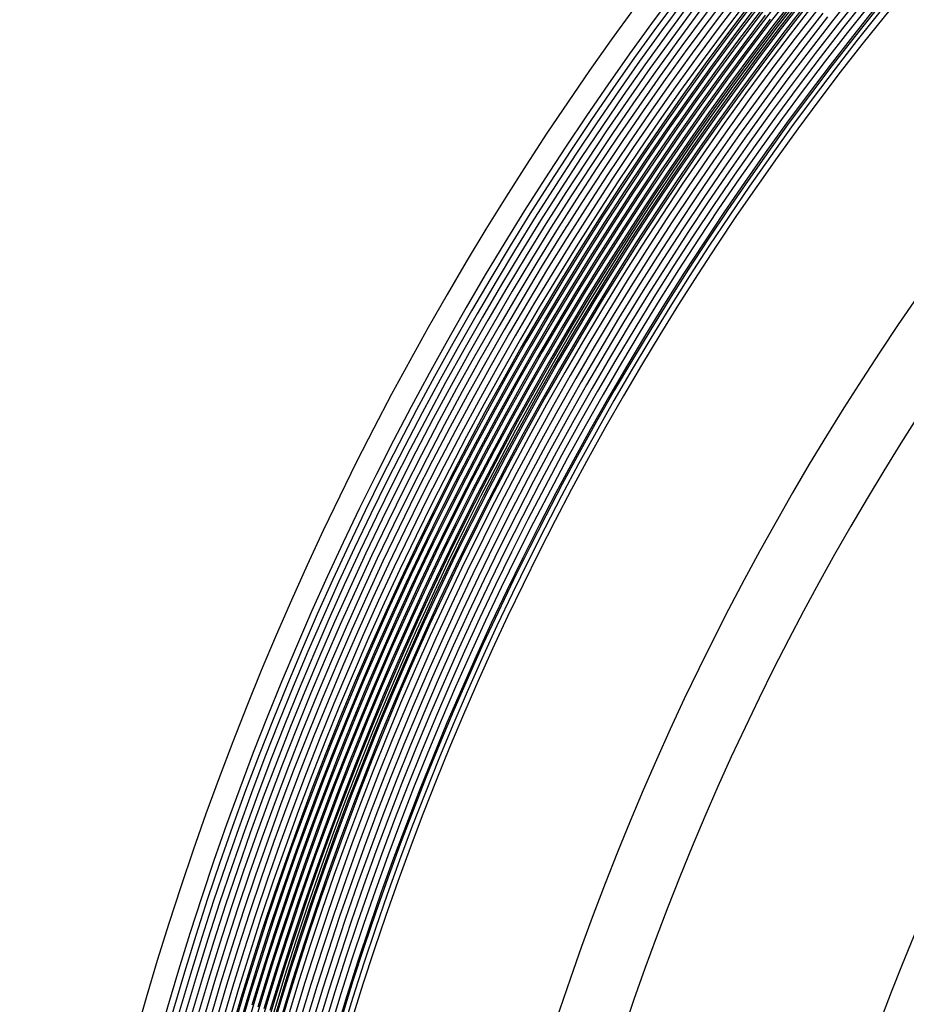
# Model space of a CAD drawing. Header units: millimetres. Extents: x -232 to 232, y -232 to 232.
# Tile 15 of 66: x -190 to -137, y 53 to 112. Entities that reach past the tile are written whole.
import ezdxf

# ---------------------------------------------------------------- set-up
doc = ezdxf.new("R2010")
doc.units = ezdxf.units.MM
doc.layers.add('HIDDEN', color=7, linetype='Continuous')
doc.layers.add('THICK', color=7, linetype='Continuous')

msp = doc.modelspace()

# ---------------------------------------------------------------- linework, layer by layer
at = {"layer": 'HIDDEN'}
for p, q in [((-143.568, 113.074), (-144.929, 111.324)), ((-143.274, 112.842), (-144.632, 111.096)), ((-140.144, 113.158), (-141.506, 111.45)), ((-139.852, 112.923), (-141.211, 111.218)), ((-139.56, 112.687), (-140.917, 110.986)), ((-146.416, 112.467), (-147.769, 110.682)), ((-146.119, 112.238), (-147.469, 110.458)), ((-142.979, 112.61), (-144.334, 110.868)), ((-142.684, 112.378), (-144.037, 110.639)), ((-142.39, 112.146), (-143.74, 110.411)), ((-139.268, 112.451), (-140.622, 110.754)), ((-138.977, 112.216), (-140.328, 110.522)), ((-145.821, 112.01), (-147.169, 110.233)), ((-145.524, 111.781), (-146.869, 110.008)), ((-145.226, 111.553), (-146.569, 109.783)), ((-142.095, 111.914), (-143.442, 110.182)), ((-141.801, 111.682), (-143.145, 109.954)), ((-138.685, 111.98), (-140.033, 110.29)), ((-144.929, 111.324), (-146.269, 109.558)), ((-144.632, 111.096), (-145.969, 109.334)), ((-141.506, 111.45), (-142.847, 109.725)), ((-141.211, 111.218), (-142.55, 109.497)), ((-140.917, 110.986), (-142.253, 109.268)), ((-147.769, 110.682), (-149.101, 108.882)), ((-147.469, 110.458), (-148.798, 108.661)), ((-144.334, 110.868), (-145.668, 109.109)), ((-144.037, 110.639), (-145.368, 108.884)), ((-143.74, 110.411), (-145.068, 108.659)), ((-140.622, 110.754), (-141.955, 109.04)), ((-140.328, 110.522), (-141.658, 108.812)), ((-147.169, 110.233), (-148.495, 108.44)), ((-146.869, 110.008), (-148.193, 108.218)), ((-146.569, 109.783), (-147.89, 107.997)), ((-143.442, 110.182), (-144.768, 108.434)), ((-143.145, 109.954), (-144.468, 108.209)), ((-140.033, 110.29), (-141.36, 108.583)), ((-146.269, 109.558), (-147.587, 107.776)), ((-145.969, 109.334), (-147.284, 107.555)), ((-142.847, 109.725), (-144.168, 107.985)), ((-142.55, 109.497), (-143.868, 107.76)), ((-142.253, 109.268), (-143.567, 107.535)), ((-149.101, 108.882), (-150.411, 107.065)), ((-148.798, 108.661), (-150.105, 106.848)), ((-145.668, 109.109), (-146.981, 107.334)), ((-145.368, 108.884), (-146.678, 107.113)), ((-145.068, 108.659), (-146.375, 106.891)), ((-141.955, 109.04), (-143.267, 107.31)), ((-141.658, 108.812), (-142.967, 107.085)), ((-141.36, 108.583), (-142.667, 106.861)), ((-148.495, 108.44), (-149.8, 106.63)), ((-148.193, 108.218), (-149.494, 106.413)), ((-147.89, 107.997), (-149.189, 106.196)), ((-144.768, 108.434), (-146.073, 106.67)), ((-144.468, 108.209), (-145.77, 106.449)), ((-147.587, 107.776), (-148.883, 105.978)), ((-147.284, 107.555), (-148.578, 105.761)), ((-144.168, 107.985), (-145.467, 106.228)), ((-143.868, 107.76), (-145.164, 106.007)), ((-143.567, 107.535), (-144.861, 105.786)), ((-150.411, 107.065), (-151.698, 105.233)), ((-150.105, 106.848), (-151.39, 105.019)), ((-146.981, 107.334), (-148.272, 105.543)), ((-146.678, 107.113), (-147.967, 105.326)), ((-146.375, 106.891), (-147.661, 105.108)), ((-143.267, 107.31), (-144.558, 105.565)), ((-142.967, 107.085), (-144.256, 105.343)), ((-142.667, 106.861), (-143.953, 105.122)), ((-149.8, 106.63), (-151.082, 104.806)), ((-149.494, 106.413), (-150.774, 104.592)), ((-146.073, 106.67), (-147.356, 104.891)), ((-145.77, 106.449), (-147.05, 104.673)), ((-145.467, 106.228), (-146.745, 104.456)), ((-149.189, 106.196), (-150.466, 104.378)), ((-148.883, 105.978), (-150.158, 104.164)), ((-148.578, 105.761), (-149.85, 103.951)), ((-145.164, 106.007), (-146.439, 104.238)), ((-144.861, 105.786), (-146.134, 104.021)), ((-151.698, 105.233), (-152.964, 103.385)), ((-148.272, 105.543), (-149.541, 103.737)), ((-147.967, 105.326), (-149.233, 103.523)), ((-147.661, 105.108), (-148.925, 103.309)), ((-144.558, 105.565), (-145.828, 103.803)), ((-144.256, 105.343), (-145.523, 103.586)), ((-143.953, 105.122), (-145.217, 103.368)), ((-151.39, 105.019), (-152.653, 103.175)), ((-151.082, 104.806), (-152.342, 102.965)), ((-150.774, 104.592), (-152.032, 102.755)), ((-147.356, 104.891), (-148.617, 103.096)), ((-147.05, 104.673), (-148.309, 102.882)), ((-150.466, 104.378), (-151.721, 102.545)), ((-150.158, 104.164), (-151.41, 102.335)), ((-149.85, 103.951), (-151.099, 102.125)), ((-146.745, 104.456), (-148.001, 102.668)), ((-146.439, 104.238), (-147.693, 102.454)), ((-146.134, 104.021), (-147.385, 102.241)), ((-152.964, 103.385), (-154.206, 101.522)), ((-149.541, 103.737), (-150.789, 101.915)), ((-149.233, 103.523), (-150.478, 101.705)), ((-148.925, 103.309), (-150.167, 101.495)), ((-145.828, 103.803), (-147.077, 102.027)), ((-145.523, 103.586), (-146.768, 101.813)), ((-145.217, 103.368), (-146.46, 101.599)), ((-152.653, 103.175), (-153.893, 101.316)), ((-152.342, 102.965), (-153.58, 101.11)), ((-152.032, 102.755), (-153.267, 100.904)), ((-148.617, 103.096), (-149.857, 101.285)), ((-148.309, 102.882), (-149.546, 101.075)), ((-151.721, 102.545), (-152.953, 100.698)), ((-151.41, 102.335), (-152.64, 100.491)), ((-151.099, 102.125), (-152.327, 100.285)), ((-148.001, 102.668), (-149.235, 100.865)), ((-147.693, 102.454), (-148.925, 100.655)), ((-147.385, 102.241), (-148.614, 100.445)), ((-150.789, 101.915), (-152.014, 100.079)), ((-150.478, 101.705), (-151.701, 99.873)), ((-147.077, 102.027), (-148.303, 100.235)), ((-146.768, 101.813), (-147.993, 100.025)), ((-146.46, 101.599), (-147.682, 99.816)), ((-154.206, 101.522), (-155.426, 99.644)), ((-153.893, 101.316), (-155.111, 99.442)), ((-153.58, 101.11), (-154.795, 99.24)), ((-150.167, 101.495), (-151.387, 99.667)), ((-149.857, 101.285), (-151.074, 99.46)), ((-149.546, 101.075), (-150.761, 99.254)), ((-153.267, 100.904), (-154.479, 99.037)), ((-152.953, 100.698), (-154.164, 98.835)), ((-152.64, 100.491), (-153.848, 98.633)), ((-149.235, 100.865), (-150.448, 99.048)), ((-148.925, 100.655), (-150.135, 98.842)), ((-148.614, 100.445), (-149.821, 98.635)), ((-152.327, 100.285), (-153.532, 98.43)), ((-152.014, 100.079), (-153.217, 98.228)), ((-151.701, 99.873), (-152.901, 98.025)), ((-148.303, 100.235), (-149.508, 98.429)), ((-147.993, 100.025), (-149.195, 98.223)), ((-147.682, 99.816), (-148.882, 98.017)), ((-155.426, 99.644), (-156.624, 97.752)), ((-155.111, 99.442), (-156.305, 97.553)), ((-154.795, 99.24), (-155.987, 97.355)), ((-151.387, 99.667), (-152.585, 97.823)), ((-151.074, 99.46), (-152.269, 97.621)), ((-150.761, 99.254), (-151.954, 97.418)), ((-154.479, 99.037), (-155.669, 97.156)), ((-154.164, 98.835), (-155.351, 96.958)), ((-153.848, 98.633), (-155.033, 96.759)), ((-150.448, 99.048), (-151.638, 97.216)), ((-150.135, 98.842), (-151.322, 97.013)), ((-149.821, 98.635), (-151.007, 96.811)), ((-153.532, 98.43), (-154.715, 96.561)), ((-153.217, 98.228), (-154.397, 96.362)), ((-152.901, 98.025), (-154.079, 96.164)), ((-149.508, 98.429), (-150.691, 96.609)), ((-149.195, 98.223), (-150.375, 96.406)), ((-148.882, 98.017), (-150.06, 96.204)), ((-156.624, 97.752), (-157.798, 95.845)), ((-156.305, 97.553), (-157.477, 95.65)), ((-152.585, 97.823), (-153.76, 95.965)), ((-152.269, 97.621), (-153.442, 95.766)), ((-155.987, 97.355), (-157.157, 95.456)), ((-155.669, 97.156), (-156.836, 95.261)), ((-155.351, 96.958), (-156.516, 95.066)), ((-151.954, 97.418), (-153.124, 95.568)), ((-151.638, 97.216), (-152.806, 95.369)), ((-151.322, 97.013), (-152.488, 95.171)), ((-155.033, 96.759), (-156.195, 94.872)), ((-154.715, 96.561), (-155.875, 94.677)), ((-154.397, 96.362), (-155.554, 94.482)), ((-151.007, 96.811), (-152.17, 94.972)), ((-150.691, 96.609), (-151.852, 94.774)), ((-150.375, 96.406), (-151.534, 94.575)), ((-157.798, 95.845), (-158.949, 93.924)), ((-154.079, 96.164), (-155.234, 94.288)), ((-153.76, 95.965), (-154.913, 94.093)), ((-153.442, 95.766), (-154.593, 93.898)), ((-150.06, 96.204), (-151.215, 94.377)), ((-157.477, 95.65), (-158.626, 93.733)), ((-157.157, 95.456), (-158.303, 93.542)), ((-156.836, 95.261), (-157.98, 93.352)), ((-153.124, 95.568), (-154.272, 93.704)), ((-152.806, 95.369), (-153.952, 93.509)), ((-152.488, 95.171), (-153.631, 93.314)), ((-156.516, 95.066), (-157.657, 93.161)), ((-156.195, 94.872), (-157.334, 92.97)), ((-155.875, 94.677), (-157.012, 92.779)), ((-152.17, 94.972), (-153.311, 93.12)), ((-151.852, 94.774), (-152.99, 92.925)), ((-151.534, 94.575), (-152.67, 92.73)), ((-158.949, 93.924), (-160.076, 91.989)), ((-155.554, 94.482), (-156.689, 92.589)), ((-155.234, 94.288), (-156.366, 92.398)), ((-154.913, 94.093), (-156.043, 92.207)), ((-151.215, 94.377), (-152.349, 92.536)), ((-158.626, 93.733), (-159.751, 91.802)), ((-158.303, 93.542), (-159.426, 91.615)), ((-157.98, 93.352), (-159.101, 91.429)), ((-154.593, 93.898), (-155.72, 92.016)), ((-154.272, 93.704), (-155.397, 91.825)), ((-153.952, 93.509), (-155.075, 91.635)), ((-153.631, 93.314), (-154.752, 91.444)), ((-157.657, 93.161), (-158.776, 91.242)), ((-157.334, 92.97), (-158.451, 91.055)), ((-157.012, 92.779), (-158.125, 90.868)), ((-153.311, 93.12), (-154.429, 91.253)), ((-152.99, 92.925), (-154.106, 91.062)), ((-152.67, 92.73), (-153.783, 90.872)), ((-156.689, 92.589), (-157.8, 90.681)), ((-156.366, 92.398), (-157.475, 90.494)), ((-156.043, 92.207), (-157.15, 90.307)), ((-152.349, 92.536), (-153.46, 90.681)), ((-160.076, 91.989), (-161.18, 90.041)), ((-159.751, 91.802), (-160.853, 89.858)), ((-159.426, 91.615), (-160.525, 89.675)), ((-155.72, 92.016), (-156.825, 90.121)), ((-155.397, 91.825), (-156.5, 89.934)), ((-155.075, 91.635), (-156.175, 89.747)), ((-159.101, 91.429), (-160.198, 89.492)), ((-158.776, 91.242), (-159.871, 89.309)), ((-158.451, 91.055), (-159.543, 89.126)), ((-154.752, 91.444), (-155.849, 89.56)), ((-154.429, 91.253), (-155.524, 89.373)), ((-154.106, 91.062), (-155.199, 89.186)), ((-158.125, 90.868), (-159.216, 88.943)), ((-157.8, 90.681), (-158.889, 88.76)), ((-157.475, 90.494), (-158.561, 88.578)), ((-153.783, 90.872), (-154.874, 89)), ((-153.46, 90.681), (-154.549, 88.813)), ((-161.18, 90.041), (-162.261, 88.079)), ((-160.853, 89.858), (-161.931, 87.9)), ((-157.15, 90.307), (-158.234, 88.395)), ((-156.825, 90.121), (-157.906, 88.212)), ((-156.5, 89.934), (-157.579, 88.029)), ((-160.525, 89.675), (-161.601, 87.721)), ((-160.198, 89.492), (-161.272, 87.542)), ((-159.871, 89.309), (-160.942, 87.363)), ((-156.175, 89.747), (-157.252, 87.846)), ((-155.849, 89.56), (-156.924, 87.663)), ((-155.524, 89.373), (-156.597, 87.48)), ((-159.543, 89.126), (-160.613, 87.185)), ((-159.216, 88.943), (-160.283, 87.006)), ((-158.889, 88.76), (-159.953, 86.827)), ((-155.199, 89.186), (-156.27, 87.297)), ((-154.874, 89), (-155.942, 87.115)), ((-154.549, 88.813), (-155.615, 86.932)), ((-162.261, 88.079), (-163.317, 86.104)), ((-158.561, 88.578), (-159.624, 86.648)), ((-158.234, 88.395), (-159.294, 86.469)), ((-157.906, 88.212), (-158.965, 86.29)), ((-161.931, 87.9), (-162.985, 85.93)), ((-161.601, 87.721), (-162.653, 85.755)), ((-161.272, 87.542), (-162.322, 85.58)), ((-157.579, 88.029), (-158.635, 86.111)), ((-157.252, 87.846), (-158.306, 85.932)), ((-156.924, 87.663), (-157.976, 85.753)), ((-156.597, 87.48), (-157.646, 85.574)), ((-160.942, 87.363), (-161.99, 85.405)), ((-160.613, 87.185), (-161.658, 85.23)), ((-160.283, 87.006), (-161.327, 85.055)), ((-156.27, 87.297), (-157.317, 85.396)), ((-155.942, 87.115), (-156.987, 85.217)), ((-155.615, 86.932), (-156.658, 85.038)), ((-159.953, 86.827), (-160.995, 84.88)), ((-159.624, 86.648), (-160.663, 84.705)), ((-159.294, 86.469), (-160.331, 84.53)), ((-158.965, 86.29), (-160, 84.356)), ((-163.317, 86.104), (-164.349, 84.117)), ((-162.985, 85.93), (-164.015, 83.946)), ((-162.653, 85.755), (-163.682, 83.775)), ((-158.635, 86.111), (-159.668, 84.181)), ((-158.306, 85.932), (-159.336, 84.006)), ((-157.976, 85.753), (-159.005, 83.831)), ((-162.322, 85.58), (-163.348, 83.605)), ((-161.99, 85.405), (-163.014, 83.434)), ((-161.658, 85.23), (-162.68, 83.263)), ((-157.646, 85.574), (-158.673, 83.656)), ((-157.317, 85.396), (-158.341, 83.481)), ((-156.987, 85.217), (-158.009, 83.306)), ((-161.327, 85.055), (-162.346, 83.092)), ((-160.995, 84.88), (-162.013, 82.921)), ((-160.663, 84.705), (-161.679, 82.75)), ((-160.331, 84.53), (-161.345, 82.579)), ((-156.658, 85.038), (-157.678, 83.131)), ((-164.349, 84.117), (-165.357, 82.118)), ((-164.015, 83.946), (-165.022, 81.951)), ((-160, 84.356), (-161.011, 82.409)), ((-159.668, 84.181), (-160.677, 82.238)), ((-159.336, 84.006), (-160.344, 82.067)), ((-163.682, 83.775), (-164.686, 81.784)), ((-163.348, 83.605), (-164.35, 81.617)), ((-163.014, 83.434), (-164.014, 81.45)), ((-159.005, 83.831), (-160.01, 81.896)), ((-158.673, 83.656), (-159.676, 81.725)), ((-158.341, 83.481), (-159.342, 81.554)), ((-162.68, 83.263), (-163.678, 81.284)), ((-162.346, 83.092), (-163.342, 81.117)), ((-162.013, 82.921), (-163.006, 80.95)), ((-161.679, 82.75), (-162.671, 80.783)), ((-158.009, 83.306), (-159.008, 81.383)), ((-157.678, 83.131), (-158.674, 81.213)), ((-161.345, 82.579), (-162.335, 80.616)), ((-161.011, 82.409), (-161.999, 80.45)), ((-160.677, 82.238), (-161.663, 80.283)), ((-165.357, 82.118), (-166.341, 80.106)), ((-165.022, 81.951), (-166.004, 79.943)), ((-164.686, 81.784), (-165.666, 79.78)), ((-164.35, 81.617), (-165.328, 79.618)), ((-160.344, 82.067), (-161.327, 80.116)), ((-160.01, 81.896), (-160.991, 79.949)), ((-159.676, 81.725), (-160.655, 79.782)), ((-164.014, 81.45), (-164.99, 79.455)), ((-163.678, 81.284), (-164.652, 79.292)), ((-163.342, 81.117), (-164.314, 79.13)), ((-159.342, 81.554), (-160.32, 79.616)), ((-159.008, 81.383), (-159.984, 79.449)), ((-158.674, 81.213), (-159.648, 79.282)), ((-163.006, 80.95), (-163.976, 78.967)), ((-162.671, 80.783), (-163.638, 78.804)), ((-162.335, 80.616), (-163.301, 78.641)), ((-161.999, 80.45), (-162.963, 78.479)), ((-166.341, 80.106), (-167.301, 78.082)), ((-166.004, 79.943), (-166.961, 77.924)), ((-161.663, 80.283), (-162.625, 78.316)), ((-161.327, 80.116), (-162.287, 78.153)), ((-160.991, 79.949), (-161.949, 77.991)), ((-165.666, 79.78), (-166.621, 77.765)), ((-165.328, 79.618), (-166.281, 77.606)), ((-164.99, 79.455), (-165.942, 77.448)), ((-164.652, 79.292), (-165.602, 77.289)), ((-160.655, 79.782), (-161.611, 77.828)), ((-160.32, 79.616), (-161.273, 77.665)), ((-159.984, 79.449), (-160.936, 77.502)), ((-159.648, 79.282), (-160.598, 77.34)), ((-164.314, 79.13), (-165.262, 77.131)), ((-163.976, 78.967), (-164.922, 76.972)), ((-163.638, 78.804), (-164.582, 76.813)), ((-167.301, 78.082), (-168.236, 76.047)), ((-163.301, 78.641), (-164.242, 76.655)), ((-162.963, 78.479), (-163.903, 76.496)), ((-162.625, 78.316), (-163.563, 76.338)), ((-162.287, 78.153), (-163.223, 76.179)), ((-166.961, 77.924), (-167.894, 75.893)), ((-166.621, 77.765), (-167.552, 75.738)), ((-166.281, 77.606), (-167.21, 75.584)), ((-161.949, 77.991), (-162.883, 76.021)), ((-161.611, 77.828), (-162.543, 75.862)), ((-161.273, 77.665), (-162.204, 75.703)), ((-160.936, 77.502), (-161.864, 75.545)), ((-165.942, 77.448), (-166.869, 75.429)), ((-165.602, 77.289), (-166.527, 75.275)), ((-165.262, 77.131), (-166.185, 75.12)), ((-164.922, 76.972), (-165.844, 74.966)), ((-160.598, 77.34), (-161.524, 75.386)), ((-164.582, 76.813), (-165.502, 74.812)), ((-164.242, 76.655), (-165.16, 74.657)), ((-163.903, 76.496), (-164.818, 74.503)), ((-163.563, 76.338), (-164.477, 74.348)), ((-168.236, 76.047), (-169.146, 74.001)), ((-167.894, 75.893), (-168.802, 73.851)), ((-167.552, 75.738), (-168.458, 73.7)), ((-163.223, 76.179), (-164.135, 74.194)), ((-162.883, 76.021), (-163.793, 74.039)), ((-162.543, 75.862), (-163.452, 73.885)), ((-167.21, 75.584), (-168.115, 73.55)), ((-166.869, 75.429), (-167.771, 73.4)), ((-166.527, 75.275), (-167.428, 73.25)), ((-162.204, 75.703), (-163.11, 73.73)), ((-161.864, 75.545), (-162.768, 73.576)), ((-161.524, 75.386), (-162.426, 73.421)), ((-166.185, 75.12), (-167.084, 73.099)), ((-165.844, 74.966), (-166.741, 72.949)), ((-165.502, 74.812), (-166.397, 72.799)), ((-165.16, 74.657), (-166.054, 72.648)), ((-169.146, 74.001), (-170.031, 71.944)), ((-164.818, 74.503), (-165.71, 72.498)), ((-164.477, 74.348), (-165.366, 72.348)), ((-164.135, 74.194), (-165.023, 72.197)), ((-163.793, 74.039), (-164.679, 72.047)), ((-168.802, 73.851), (-169.685, 71.798)), ((-168.458, 73.7), (-169.34, 71.652)), ((-168.115, 73.55), (-168.995, 71.506)), ((-167.771, 73.4), (-168.649, 71.359)), ((-163.452, 73.885), (-164.336, 71.897)), ((-163.11, 73.73), (-163.992, 71.746)), ((-162.768, 73.576), (-163.649, 71.596)), ((-162.426, 73.421), (-163.305, 71.446)), ((-167.428, 73.25), (-168.304, 71.213)), ((-167.084, 73.099), (-167.959, 71.067)), ((-166.741, 72.949), (-167.613, 70.921)), ((-166.397, 72.799), (-167.268, 70.775)), ((-166.054, 72.648), (-166.923, 70.629)), ((-165.71, 72.498), (-166.577, 70.483)), ((-165.366, 72.348), (-166.232, 70.337)), ((-165.023, 72.197), (-165.886, 70.19)), ((-170.031, 71.944), (-170.891, 69.876)), ((-169.685, 71.798), (-170.544, 69.734)), ((-169.34, 71.652), (-170.197, 69.592)), ((-164.679, 72.047), (-165.541, 70.044)), ((-164.336, 71.897), (-165.196, 69.898)), ((-163.992, 71.746), (-164.85, 69.752)), ((-168.995, 71.506), (-169.85, 69.451)), ((-168.649, 71.359), (-169.502, 69.309)), ((-168.304, 71.213), (-169.155, 69.167)), ((-167.959, 71.067), (-168.808, 69.025)), ((-163.649, 71.596), (-164.505, 69.606)), ((-163.305, 71.446), (-164.16, 69.46)), ((-167.613, 70.921), (-168.461, 68.883)), ((-167.268, 70.775), (-168.114, 68.741)), ((-166.923, 70.629), (-167.767, 68.599)), ((-166.577, 70.483), (-167.42, 68.457)), ((-170.891, 69.876), (-171.726, 67.798)), ((-166.232, 70.337), (-167.073, 68.315)), ((-165.886, 70.19), (-166.726, 68.173)), ((-165.541, 70.044), (-166.379, 68.031)), ((-165.196, 69.898), (-166.031, 67.889)), ((-170.544, 69.734), (-171.377, 67.661)), ((-170.197, 69.592), (-171.028, 67.523)), ((-169.85, 69.451), (-170.679, 67.385)), ((-169.502, 69.309), (-170.331, 67.248)), ((-164.85, 69.752), (-165.684, 67.747)), ((-164.505, 69.606), (-165.337, 67.605)), ((-164.16, 69.46), (-164.99, 67.464)), ((-169.155, 69.167), (-169.982, 67.11)), ((-168.808, 69.025), (-169.633, 66.972)), ((-168.461, 68.883), (-169.284, 66.834)), ((-168.114, 68.741), (-168.935, 66.697)), ((-167.767, 68.599), (-168.587, 66.559)), ((-167.42, 68.457), (-168.238, 66.421)), ((-167.073, 68.315), (-167.889, 66.284)), ((-166.726, 68.173), (-167.54, 66.146)), ((-171.726, 67.798), (-172.536, 65.71)), ((-171.377, 67.661), (-172.185, 65.577)), ((-171.028, 67.523), (-171.835, 65.444)), ((-166.379, 68.031), (-167.191, 66.008)), ((-166.031, 67.889), (-166.843, 65.87)), ((-165.684, 67.747), (-166.494, 65.733)), ((-165.337, 67.605), (-166.145, 65.595)), ((-170.679, 67.385), (-171.484, 65.31)), ((-170.331, 67.248), (-171.134, 65.177)), ((-169.982, 67.11), (-170.783, 65.043)), ((-169.633, 66.972), (-170.433, 64.91)), ((-164.99, 67.464), (-165.796, 65.457)), ((-169.284, 66.834), (-170.082, 64.776)), ((-168.935, 66.697), (-169.732, 64.643)), ((-168.587, 66.559), (-169.382, 64.509)), ((-168.238, 66.421), (-169.031, 64.376)), ((-167.889, 66.284), (-168.681, 64.242)), ((-167.54, 66.146), (-168.33, 64.109)), ((-167.191, 66.008), (-167.98, 63.975)), ((-166.843, 65.87), (-167.629, 63.842)), ((-166.494, 65.733), (-167.279, 63.708)), ((-172.536, 65.71), (-173.32, 63.613)), ((-172.185, 65.577), (-172.968, 63.484)), ((-171.835, 65.444), (-172.616, 63.354)), ((-171.484, 65.31), (-172.264, 63.225)), ((-171.134, 65.177), (-171.912, 63.096)), ((-166.145, 65.595), (-166.928, 63.575)), ((-165.796, 65.457), (-166.578, 63.442)), ((-170.783, 65.043), (-171.56, 62.967)), ((-170.433, 64.91), (-171.208, 62.838)), ((-170.082, 64.776), (-170.856, 62.708)), ((-169.732, 64.643), (-170.504, 62.579)), ((-169.382, 64.509), (-170.152, 62.45)), ((-169.031, 64.376), (-169.8, 62.321)), ((-168.681, 64.242), (-169.447, 62.192)), ((-168.33, 64.109), (-169.095, 62.062)), ((-167.98, 63.975), (-168.743, 61.933)), ((-173.32, 63.613), (-174.079, 61.506)), ((-172.968, 63.484), (-173.725, 61.381)), ((-167.629, 63.842), (-168.391, 61.804)), ((-167.279, 63.708), (-168.039, 61.675)), ((-166.928, 63.575), (-167.687, 61.546)), ((-166.578, 63.442), (-167.335, 61.416)), ((-172.616, 63.354), (-173.372, 61.256)), ((-172.264, 63.225), (-173.018, 61.131)), ((-171.912, 63.096), (-172.664, 61.006)), ((-171.56, 62.967), (-172.311, 60.881)), ((-171.208, 62.838), (-171.957, 60.756)), ((-170.856, 62.708), (-171.604, 60.631)), ((-170.504, 62.579), (-171.25, 60.507)), ((-170.152, 62.45), (-170.897, 60.382)), ((-169.8, 62.321), (-170.543, 60.257)), ((-169.447, 62.192), (-170.189, 60.132)), ((-169.095, 62.062), (-169.836, 60.007)), ((-168.743, 61.933), (-169.482, 59.882)), ((-168.391, 61.804), (-169.129, 59.757)), ((-168.039, 61.675), (-168.775, 59.632)), ((-174.079, 61.506), (-174.812, 59.39)), ((-173.725, 61.381), (-174.457, 59.269)), ((-173.372, 61.256), (-174.102, 59.149)), ((-173.018, 61.131), (-173.747, 59.028)), ((-167.687, 61.546), (-168.421, 59.507)), ((-167.335, 61.416), (-168.068, 59.382)), ((-172.664, 61.006), (-173.392, 58.907)), ((-172.311, 60.881), (-173.037, 58.787)), ((-171.957, 60.756), (-172.682, 58.666)), ((-171.604, 60.631), (-172.326, 58.546)), ((-171.25, 60.507), (-171.971, 58.425)), ((-170.897, 60.382), (-171.616, 58.304)), ((-170.543, 60.257), (-171.261, 58.184)), ((-170.189, 60.132), (-170.906, 58.063)), ((-169.836, 60.007), (-170.551, 57.942)), ((-169.482, 59.882), (-170.196, 57.822)), ((-174.812, 59.39), (-175.519, 57.265)), ((-169.129, 59.757), (-169.841, 57.701)), ((-168.775, 59.632), (-169.486, 57.58)), ((-168.421, 59.507), (-169.131, 57.46)), ((-168.068, 59.382), (-168.776, 57.339)), ((-174.457, 59.269), (-175.163, 57.149)), ((-174.102, 59.149), (-174.806, 57.033)), ((-173.747, 59.028), (-174.45, 56.916)), ((-173.392, 58.907), (-174.093, 56.8)), ((-173.037, 58.787), (-173.737, 56.684)), ((-172.682, 58.666), (-173.38, 56.567)), ((-172.326, 58.546), (-173.024, 56.451)), ((-171.971, 58.425), (-172.667, 56.335)), ((-171.616, 58.304), (-172.311, 56.218)), ((-171.261, 58.184), (-171.954, 56.102)), ((-170.906, 58.063), (-171.598, 55.986)), ((-170.551, 57.942), (-171.241, 55.869)), ((-170.196, 57.822), (-170.885, 55.753)), ((-169.841, 57.701), (-170.528, 55.637)), ((-169.486, 57.58), (-170.172, 55.52)), ((-175.519, 57.265), (-176.201, 55.132)), ((-175.163, 57.149), (-175.843, 55.02)), ((-174.806, 57.033), (-175.485, 54.908)), ((-169.131, 57.46), (-169.815, 55.404)), ((-168.776, 57.339), (-169.459, 55.288)), ((-174.45, 56.916), (-175.127, 54.796)), ((-174.093, 56.8), (-174.77, 54.684)), ((-173.737, 56.684), (-174.412, 54.572)), ((-173.38, 56.567), (-174.054, 54.46)), ((-173.024, 56.451), (-173.696, 54.348)), ((-172.667, 56.335), (-173.338, 54.236)), ((-172.311, 56.218), (-172.98, 54.124)), ((-171.954, 56.102), (-172.622, 54.012)), ((-171.598, 55.986), (-172.264, 53.9)), ((-171.241, 55.869), (-171.906, 53.788)), ((-170.885, 55.753), (-171.549, 53.676)), ((-170.528, 55.637), (-171.191, 53.564)), ((-170.172, 55.52), (-170.833, 53.452)), ((-169.815, 55.404), (-170.475, 53.34)), ((-169.459, 55.288), (-170.117, 53.228)), ((-176.201, 55.132), (-176.857, 52.991)), ((-175.843, 55.02), (-176.498, 52.883)), ((-175.485, 54.908), (-176.138, 52.776)), ((-175.127, 54.796), (-175.779, 52.668)), ((-174.77, 54.684), (-175.42, 52.56)), ((-174.412, 54.572), (-175.061, 52.453)), ((-174.054, 54.46), (-174.702, 52.345)), ((-173.696, 54.348), (-174.342, 52.237)), ((-173.338, 54.236), (-173.983, 52.13)), ((-172.98, 54.124), (-173.624, 52.022)), ((-172.622, 54.012), (-173.265, 51.914)), ((-172.264, 53.9), (-172.905, 51.807)), ((-171.906, 53.788), (-172.546, 51.699)), ((-171.549, 53.676), (-172.187, 51.592)), ((-171.191, 53.564), (-171.828, 51.484)), ((-170.833, 53.452), (-171.469, 51.376)), ((-176.857, 52.991), (-177.487, 50.842)), ((-176.498, 52.883), (-177.126, 50.738)), ((-170.475, 53.34), (-171.109, 51.269)), ((-170.117, 53.228), (-170.75, 51.161))]:
    msp.add_line(p, q, dxfattribs=at)
for radius, start, end in [(182.25, 90.49209, 179.50791), (181.875, 90.49083, 179.50917)]:
    msp.add_arc((0, 0), radius, start, end, dxfattribs=at)
at = {"layer": 'THICK'}
for p, q in [((-144.731, 111.172), (-143.372, 112.919)), ((-146.069, 109.408), (-144.731, 111.172)), ((-147.385, 107.629), (-146.069, 109.408)), ((-148.68, 105.833), (-147.385, 107.629)), ((-149.952, 104.022), (-148.68, 105.833)), ((-151.203, 102.195), (-149.952, 104.022)), ((-152.431, 100.354), (-151.203, 102.195)), ((-153.637, 98.498), (-152.431, 100.354)), ((-154.821, 96.627), (-153.637, 98.498)), ((-155.982, 94.742), (-154.821, 96.627)), ((-157.119, 92.843), (-155.982, 94.742)), ((-158.234, 90.93), (-157.119, 92.843)), ((-159.325, 89.004), (-158.234, 90.93)), ((-160.393, 87.065), (-159.325, 89.004)), ((-161.437, 85.113), (-160.393, 87.065)), ((-162.458, 83.149), (-161.437, 85.113)), ((-163.454, 81.172), (-162.458, 83.149)), ((-164.427, 79.184), (-163.454, 81.172)), ((-165.375, 77.184), (-164.427, 79.184)), ((-166.299, 75.172), (-165.375, 77.184)), ((-167.199, 73.149), (-166.299, 75.172)), ((-168.074, 71.116), (-167.199, 73.149)), ((-168.924, 69.072), (-168.074, 71.116)), ((-169.749, 67.018), (-168.924, 69.072)), ((-170.55, 64.954), (-169.749, 67.018)), ((-171.325, 62.881), (-170.55, 64.954)), ((-172.075, 60.798), (-171.325, 62.881)), ((-172.8, 58.706), (-172.075, 60.798)), ((-173.499, 56.606), (-172.8, 58.706)), ((-174.173, 54.497), (-173.499, 56.606)), ((-174.821, 52.381), (-174.173, 54.497))]:
    msp.add_line(p, q, dxfattribs=at)
for radius, start, end in [(190, 90.60227, 179.39773), (188.625, 90.50923, 179.49077), (188.25, 90.50842, 179.49158), (187.875, 90.50756, 179.49244), (187.5, 90.50676, 179.49324), (187.125, 90.5059, 179.4941), (186.75, 90.50499, 179.49501), (186.375, 90.50407, 179.49593), (186, 90.5031, 179.49685), (185.625, 90.50212, 179.49782), (185.25, 90.50115, 179.49885), (184.875, 90.50012, 179.49988), (184.5, 90.49908, 179.50092), (184.125, 90.498, 179.502), (183.75, 90.49685, 179.50315), (183.375, 90.4957, 179.5043), (183, 90.49456, 179.50544), (182.625, 90.4933, 179.5067), (178.5, 90.64118, 179.35882), (177.875, 90.64422, 179.35579), (166.25, 90.68845, 179.31155), (162.25, 90.70541, 179.29459), (148, 90.7733, 179.2267), (144, 90.79479, 179.20521)]:
    msp.add_arc((0, 0), radius, start, end, dxfattribs=at)

doc.saveas('drawing.dxf')
